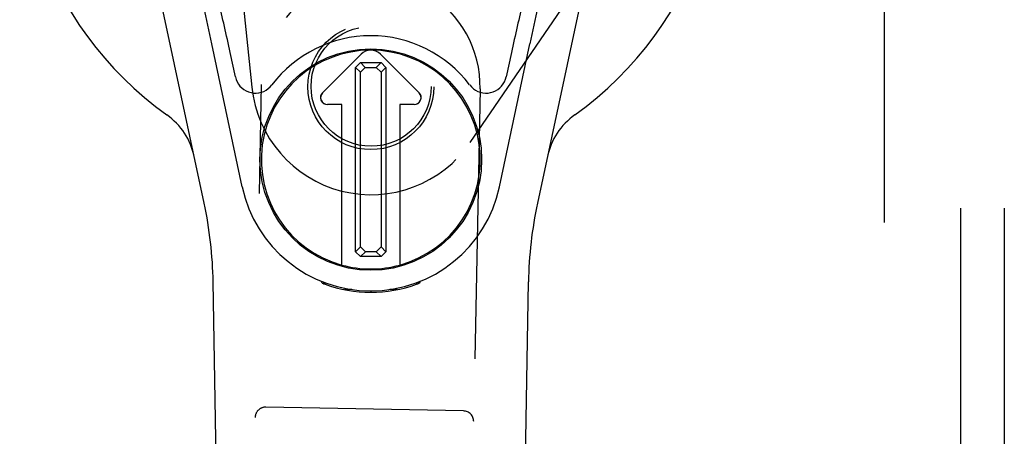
# Model space of a CAD drawing. Header units: inches. Extents: x 0 to 141, y 0 to 91.
# Tile 7 of 15: x 58.94 to 61.75, y 43.96 to 45.15. Entities that reach past the tile are written whole.
import ezdxf

# ---------------------------------------------------------------- set-up
doc = ezdxf.new("R2010")
doc.units = ezdxf.units.IN
doc.header["$LTSCALE"] = 7.730338
doc.header["$MEASUREMENT"] = 0
doc.linetypes.add('HIDDEN', pattern=[0.2, 0.1, -0.1])
for name, color, linetype in [('DEFAULT_2', 8, 'HIDDEN'), ('DOOR_ASSEMBLY', 7, 'CONTINUOUS'), ('SUBPANEL', 7, 'CONTINUOUS')]:
    doc.layers.add(name, color=color, linetype=linetype)

msp = doc.modelspace()

# ---------------------------------------------------------------- linework, layer by layer
at = {"layer": 'DEFAULT_2', "color": 8, "linetype": 'HIDDEN'}
msp.add_line((61.4095, 65.4422), (61.4095, 25.9482), dxfattribs=at)
at = {"layer": 'DOOR_ASSEMBLY', "color": 7, "linetype": 'Continuous'}
for p, q in [((59.4655, 44.6256), (59.2682, 45.5516)), ((60.6159, 45.5516), (60.4186, 44.6256)), ((60.4027, 45.1085), (60.397, 45.0816)), ((59.5744, 44.672), (59.4871, 45.0816)), ((60.3097, 44.672), (60.397, 45.0816)), ((59.5548, 44.9872), (59.54, 45.0563)), ((59.8038, 44.9414), (59.9142, 45.0518)), ((59.9143, 45.0517), (59.8039, 44.9413)), ((60.0802, 44.9413), (59.9698, 45.0517)), ((59.9699, 45.0518), (60.0803, 44.9414)), ((60.3441, 45.0563), (60.3293, 44.9872)), ((59.8987, 45.0139), (59.9126, 45.0279)), ((59.9126, 45.0279), (59.9714, 45.0279)), ((59.9126, 45.0279), (59.9263, 45.0141)), ((59.9576, 45.0141), (59.9714, 45.0279)), ((59.9714, 45.0279), (59.9854, 45.0141)), ((59.9125, 45.0002), (59.8987, 45.0139)), ((59.8987, 44.4866), (59.8987, 45.0139)), ((59.9263, 45.0141), (59.9125, 45.0002)), ((59.9125, 44.5004), (59.9125, 45.0002)), ((59.9263, 45.0141), (59.9576, 45.0141)), ((59.9716, 45.0003), (59.9576, 45.0141)), ((59.9854, 45.0141), (59.9716, 45.0003)), ((59.9716, 45.0003), (59.9716, 44.5005)), ((59.9854, 45.0141), (59.9854, 44.4867)), ((59.8595, 44.9079), (59.8178, 44.9079)), ((59.8594, 44.9078), (59.8178, 44.9078)), ((59.8594, 44.9078), (59.8595, 44.9079)), ((59.8594, 44.4484), (59.8594, 44.9078)), ((59.8595, 44.4484), (59.8595, 44.9079)), ((60.0663, 44.9079), (60.0246, 44.9079)), ((60.0247, 44.9078), (60.0246, 44.9079)), ((60.0246, 44.9079), (60.0246, 44.4484)), ((60.0663, 44.9078), (60.0247, 44.9078)), ((60.0247, 44.9078), (60.0247, 44.4484)), ((59.8987, 44.4866), (59.9125, 44.5004)), ((59.9127, 44.4728), (59.8987, 44.4866)), ((59.9125, 44.5004), (59.9265, 44.4865)), ((59.9265, 44.4865), (59.9127, 44.4728)), ((59.9577, 44.4865), (59.9265, 44.4865)), ((59.9577, 44.4865), (59.9716, 44.5005)), ((59.9715, 44.4728), (59.9577, 44.4865)), ((59.9854, 44.4867), (59.9715, 44.4728)), ((59.9716, 44.5005), (59.9854, 44.4867)), ((59.9715, 44.4728), (59.9127, 44.4728)), ((59.5635, 40.2608), (59.4913, 44.4001)), ((59.8033, 44.3967), (59.8005, 44.4024)), ((59.8069, 44.3999), (59.8068, 44.3953)), ((60.0772, 44.3999), (60.0773, 44.3953)), ((60.0836, 44.4024), (60.0808, 44.3967)), ((60.3206, 40.2608), (60.3928, 44.4001)), ((59.8873, 44.3787), (59.8664, 44.3783)), ((59.942, 44.3744), (59.942, 44.3704)), ((60.0177, 44.3783), (59.9968, 44.3787))]:
    msp.add_line(p, q, dxfattribs=at)
at = {"layer": 'DOOR_ASSEMBLY', "color": 8, "linetype": 'HIDDEN'}
for p, q in [((59.5449, 45.5113), (59.6017, 44.9578)), ((60.2265, 44.7994), (60.5316, 45.2465)), ((59.5939, 43.1076), (59.6296, 44.9647)), ((60.2545, 44.9527), (60.2188, 43.0955)), ((60.2068, 44.0309), (59.6419, 44.0418))]:
    msp.add_line(p, q, dxfattribs=at)
at = {"layer": 'DOOR_ASSEMBLY', "color": 7, "linetype": 'Continuous'}
for points in [[(59.4871, 45.0816), (59.4814, 45.1085), (59.4758, 45.1353), (59.4702, 45.1617), (59.4648, 45.1876), (59.4596, 45.2126), (59.4546, 45.2365), (59.4499, 45.2591), (59.4456, 45.2801), (59.4416, 45.2997)], [(60.4425, 45.2997), (60.4385, 45.2801), (60.4342, 45.2591), (60.4295, 45.2365), (60.4245, 45.2126), (60.4193, 45.1876), (60.4139, 45.1617), (60.4083, 45.1353), (60.4027, 45.1085)], [(59.5548, 44.9872), (59.5568, 44.9798), (59.5597, 44.9729), (59.5635, 44.9664), (59.568, 44.9605), (59.5733, 44.9552), (59.5791, 44.9506), (59.5855, 44.9468), (59.5924, 44.9438), (59.5995, 44.9417), (59.6069, 44.9406), (59.6143, 44.9404), (59.6218, 44.9411), (59.629, 44.9428), (59.6361, 44.9454), (59.6427, 44.9489), (59.6489, 44.9532), (59.6544, 44.9582), (59.6594, 44.964)], [(60.2247, 44.964), (60.2297, 44.9582), (60.2353, 44.9531), (60.2415, 44.9489), (60.2481, 44.9454), (60.2551, 44.9428), (60.2623, 44.9411), (60.2698, 44.9404), (60.2772, 44.9406), (60.2846, 44.9417), (60.2917, 44.9438), (60.2986, 44.9468), (60.305, 44.9506), (60.3108, 44.9552), (60.3161, 44.9605), (60.3206, 44.9665), (60.3244, 44.973), (60.3273, 44.9799), (60.3293, 44.9872)], [(59.8033, 44.3967), (59.8036, 44.3966), (59.8055, 44.3958)], [(59.8055, 44.3958), (59.8072, 44.3951), (59.8091, 44.3944), (59.8112, 44.3936)], [(59.8104, 44.3968), (59.8105, 44.3967), (59.8105, 44.3965), (59.8105, 44.3963), (59.8105, 44.396), (59.8106, 44.3956), (59.8106, 44.3951), (59.8107, 44.3946), (59.8107, 44.394), (59.8107, 44.3938)], [(60.0729, 44.3936), (60.075, 44.3944), (60.0769, 44.3951), (60.0786, 44.3958), (60.0798, 44.3963), (60.0805, 44.3966), (60.0808, 44.3967)], [(60.0734, 44.3938), (60.0734, 44.3943), (60.0734, 44.3949), (60.0735, 44.3954), (60.0735, 44.3958), (60.0736, 44.3962), (60.0736, 44.3965), (60.0736, 44.3967), (60.0736, 44.3967)]]:
    msp.add_lwpolyline(points, dxfattribs=at)
at = {"layer": 'DOOR_ASSEMBLY', "color": 8, "linetype": 'HIDDEN'}
for centre, radius in [((59.942, 44.9587), 0.18), ((59.9428, 44.9597), 0.1715)]:
    msp.add_circle(centre, radius, dxfattribs=at)
at = {"layer": 'DOOR_ASSEMBLY', "color": 7, "linetype": 'Continuous'}
msp.add_circle((59.942, 44.7503), 0.3169, dxfattribs=at)
for centre, radius, start, end in [((59.942, 45.6952), 1.0039, 305.5066, 234.4934), ((59.942, 44.7503), 0.3543, 37.0812, 142.9188), ((59.942, 44.7503), 0.313, 285.3165, 254.6835), ((59.942, 45.0239), 0.0394, 45, 135), ((59.942, 45.0239), 0.0392, 45, 135), ((59.8178, 44.9275), 0.0197, 135, 270), ((59.8178, 44.9275), 0.0195, 135, 270), ((60.0663, 44.9275), 0.0197, 270, 45), ((60.0663, 44.9275), 0.0195, 270, 45), ((59.2446, 44.7177), 0.1969, 12.0297, 54.4934), ((60.6395, 44.7177), 0.1969, 125.5066, 167.9703), ((59.942, 44.7503), 0.3759, 192.0247, 347.9753), ((58.3104, 44.3795), 1.1811, 1, 12.0297), ((61.5737, 44.3795), 1.1811, 167.9703, 179), ((59.942, 44.7503), 0.313, 254.7096, 285.2904), ((59.942, 44.7507), 0.3803, 249.8689, 290.1311)]:
    msp.add_arc(centre, radius, start, end, dxfattribs=at)
at = {"layer": 'DOOR_ASSEMBLY', "color": 8, "linetype": 'HIDDEN'}
for centre, radius, start, end in [((59.942, 44.9587), 0.3125, 358.8992, 178.8992), ((59.943, 44.9928), 0.3431, 185.856, 325.69), ((59.6413, 44.0118), 0.03, 88.8992, 178.8992), ((60.2062, 44.001), 0.03, 358.8992, 88.8992)]:
    msp.add_arc(centre, radius, start, end, dxfattribs=at)
at = {"layer": 'DOOR_ASSEMBLY', "color": 7, "linetype": 'Continuous'}
for centre, major_axis, start_param, end_param in [((59.5147, 45.0563), (-0.0758, 0.3543), -1.585432, -1.159525), ((60.3694, 45.0563), (0.0758, 0.3543), 1.159525, 1.585432)]:
    msp.add_ellipse(centre, major_axis=major_axis, ratio=0.068378, start_param=start_param, end_param=end_param, dxfattribs=at)
at = {"layer": 'SUBPANEL', "color": 8, "linetype": 'HIDDEN'}
for p, q in [((61.6283, 63.164), (61.6283, 28.2265)), ((61.7533, 63.164), (61.7533, 28.2265))]:
    msp.add_line(p, q, dxfattribs=at)

doc.saveas('drawing.dxf')
